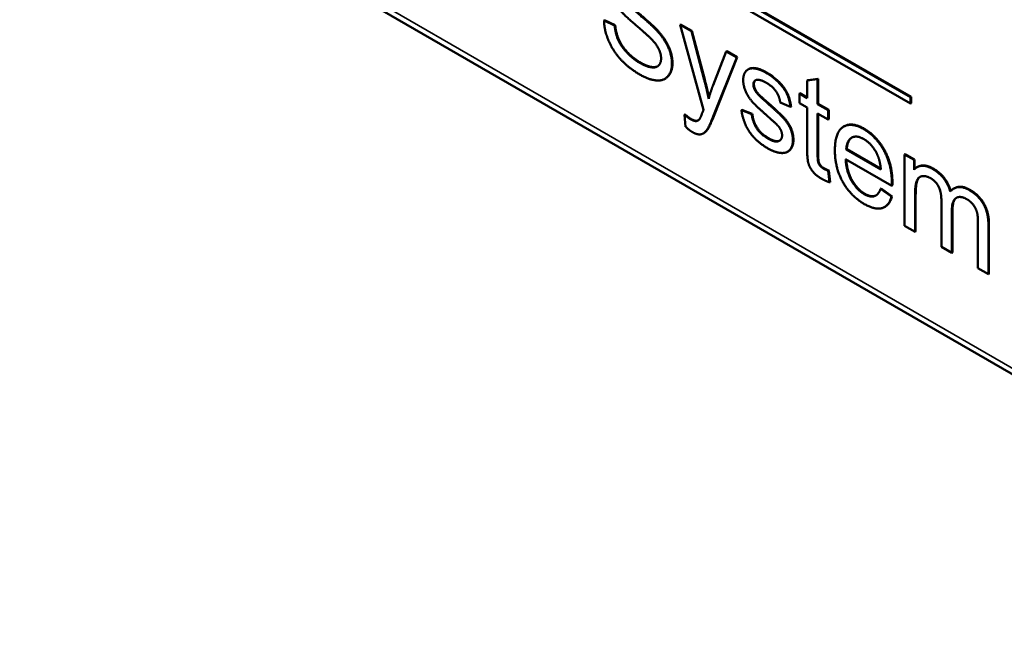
# Model space of a CAD drawing. Header units: inches. Extents: x 0 to 136, y 2 to 86.
# Tile 41 of 61: x 114.43 to 120.75, y 24.21 to 28.16. Entities that reach past the tile are written whole.
import ezdxf

# ---------------------------------------------------------------- set-up
doc = ezdxf.new("R2010")
doc.units = ezdxf.units.IN
doc.header["$LTSCALE"] = 4
doc.header["$MEASUREMENT"] = 0
doc.layers.add('Visible (ANSI)', color=7, linetype='Continuous', lineweight=50)
doc.layers.add('Visible Narrow (ANSI)', color=7, linetype='Continuous', lineweight=35)

msp = doc.modelspace()

# ---------------------------------------------------------------- linework, layer by layer
at = {"layer": 'Visible (ANSI)'}
for p, q in [((120.1518, 27.659), (106.9565, 35.2773)), ((106.9565, 35.2365), (120.1518, 27.6182)), ((120.1553, 27.6611), (106.96, 35.2794)), ((106.5661, 34.1011), (123.7028, 24.2073)), ((118.1862, 28.1539), (118.1827, 28.1519)), ((118.2512, 28.1191), (118.1827, 28.1519)), ((118.1862, 28.1539), (118.2547, 28.1211)), ((118.2547, 28.1211), (118.2512, 28.1191)), ((118.6749, 28.1269), (118.6714, 28.1249)), ((118.6714, 28.1249), (118.8222, 27.5787)), ((118.7441, 28.0829), (118.6714, 28.1249)), ((118.6749, 28.1269), (118.7476, 28.085)), ((118.7476, 28.085), (118.7441, 28.0829)), ((118.7476, 28.085), (118.8299, 27.7727)), ((118.8263, 27.7706), (118.7441, 28.0829)), ((118.9679, 27.9537), (118.8832, 27.7354)), ((118.8844, 27.535), (119.0352, 27.9148)), ((119.0387, 27.9169), (118.8879, 27.5371)), ((118.9715, 27.9557), (118.9679, 27.9537)), ((119.0352, 27.9148), (118.9679, 27.9537)), ((118.9715, 27.9557), (119.0387, 27.9169)), ((119.0387, 27.9169), (119.0352, 27.9148)), ((119.1117, 27.8394), (119.1082, 27.8374)), ((118.5776, 27.7795), (118.574, 27.7775)), ((119.5552, 27.7747), (119.488, 27.7668)), ((119.4915, 27.7688), (119.488, 27.7668)), ((119.4915, 27.7688), (119.5588, 27.7768)), ((119.5588, 27.7768), (119.5552, 27.7747)), ((119.5552, 27.6146), (119.5552, 27.7747)), ((119.5588, 27.7768), (119.5588, 27.6166)), ((119.154, 27.7105), (119.1505, 27.7084)), ((119.488, 27.7668), (119.488, 27.6534)), ((119.1799, 27.6748), (119.1764, 27.6727)), ((119.4418, 27.6842), (119.4383, 27.6821)), ((119.4383, 27.6821), (119.4383, 27.6218)), ((119.488, 27.6534), (119.4383, 27.6821)), ((119.4418, 27.6842), (119.488, 27.6575)), ((120.1553, 27.6611), (120.1518, 27.659)), ((120.1518, 27.6182), (120.1518, 27.659)), ((120.1553, 27.6202), (120.1553, 27.6611)), ((119.315, 27.6245), (119.381, 27.5965)), ((119.3846, 27.5986), (119.381, 27.5965)), ((119.4383, 27.6218), (119.488, 27.5931)), ((119.488, 27.5931), (119.488, 27.3288)), ((119.5588, 27.6166), (119.5552, 27.6146)), ((119.6225, 27.5758), (119.5552, 27.6146)), ((119.5588, 27.6166), (119.626, 27.5778)), ((120.1553, 27.6202), (120.1518, 27.6182)), ((118.7029, 27.5489), (118.6994, 27.5468)), ((118.6994, 27.5468), (118.7069, 27.4697)), ((119.0692, 27.5776), (119.0657, 27.5755)), ((119.1321, 27.5493), (119.0657, 27.5755)), ((119.0692, 27.5776), (119.1356, 27.5513)), ((119.1356, 27.5513), (119.1321, 27.5493)), ((119.5552, 27.5543), (119.6225, 27.5155)), ((119.5552, 27.2857), (119.5552, 27.5543)), ((119.5588, 27.5523), (119.5588, 27.2877)), ((119.626, 27.5778), (119.6225, 27.5758)), ((119.6225, 27.5155), (119.6225, 27.5758)), ((119.626, 27.5175), (119.6225, 27.5155)), ((119.626, 27.5778), (119.626, 27.5175)), ((119.7256, 27.472), (119.7221, 27.47)), ((118.8243, 27.4286), (118.8208, 27.4265)), ((119.3654, 27.3107), (119.3619, 27.3087)), ((119.7425, 27.3249), (119.739, 27.3228)), ((119.9608, 27.1948), (119.739, 27.3228)), ((119.7425, 27.3249), (119.9604, 27.199)), ((120.1176, 27.294), (120.1141, 27.2919)), ((120.1742, 27.2572), (120.1141, 27.2919)), ((120.1141, 27.2919), (120.1141, 26.8333)), ((120.1176, 27.294), (120.1778, 27.2593)), ((119.7352, 27.2613), (120.0314, 27.0903)), ((120.1778, 27.2593), (120.1742, 27.2572)), ((120.1742, 27.1926), (120.1742, 27.2572)), ((120.1778, 27.2593), (120.1778, 27.1966)), ((120.1968, 27.2109), (120.1932, 27.2089)), ((119.626, 27.1886), (119.6225, 27.1866)), ((119.6321, 27.112), (119.6225, 27.1866)), ((119.626, 27.1886), (119.6356, 27.1141)), ((119.6356, 27.1141), (119.6321, 27.112)), ((120.0349, 27.0924), (120.0314, 27.0903)), ((120.4336, 27.0739), (120.4301, 27.0719)), ((119.9635, 27.0724), (119.96, 27.0703)), ((120.0297, 27.0199), (119.96, 27.0703)), ((119.9635, 27.0724), (120.0332, 27.022)), ((120.0332, 27.022), (120.0297, 27.0199)), ((120.1813, 26.7944), (120.1813, 27.0322)), ((120.1849, 27.0343), (120.1849, 26.7965)), ((119.9885, 26.9551), (119.985, 26.953)), ((120.3501, 26.9946), (120.3501, 26.697)), ((120.4173, 26.6582), (120.4173, 26.9244)), ((120.4209, 26.9265), (120.4209, 26.6602)), ((120.1141, 26.8333), (120.1813, 26.7944)), ((120.5852, 26.8501), (120.5852, 26.5612)), ((120.6525, 26.5224), (120.6525, 26.8369)), ((120.656, 26.8389), (120.656, 26.5245)), ((120.1849, 26.7965), (120.1813, 26.7944)), ((120.3501, 26.697), (120.4173, 26.6582)), ((120.4209, 26.6602), (120.4173, 26.6582)), ((120.5852, 26.5612), (120.6525, 26.5224)), ((120.656, 26.5245), (120.6525, 26.5224))]:
    msp.add_line(p, q, dxfattribs=at)
for points in [[(118.526, 28.0834), (118.493, 28.1198), (118.3155, 28.2686), (118.2942, 28.3026)], [(118.2977, 28.3047), (118.3191, 28.2707), (118.4966, 28.1219), (118.5296, 28.0854)], [(118.2808, 28.2235), (118.3113, 28.1871), (118.463, 28.0576), (118.4851, 28.0347)], [(118.1827, 28.1519), (118.1844, 28.0873), (118.2416, 27.9539), (118.3418, 27.8459), (118.4166, 27.8027)], [(118.4133, 27.8794), (118.3665, 27.9064), (118.2917, 27.9872), (118.2562, 28.0685), (118.2512, 28.1191)], [(118.2547, 28.1211), (118.2597, 28.0705), (118.2952, 27.9892), (118.37, 27.9084), (118.4168, 27.8814)], [(118.5296, 28.0854), (118.5772, 28.0324), (118.6227, 27.928), (118.6227, 27.8773)], [(118.4851, 28.0347), (118.5198, 27.9997), (118.5494, 27.9382), (118.5494, 27.9083)], [(118.6192, 27.8753), (118.6192, 27.9259), (118.5736, 28.0304), (118.526, 28.0834)], [(118.5494, 27.9083), (118.5494, 27.8789), (118.5185, 27.8471), (118.4546, 27.8555), (118.4133, 27.8794)], [(118.4166, 27.8027), (118.4751, 27.7689), (118.5691, 27.7644), (118.6192, 27.8246), (118.6192, 27.8753)], [(119.1221, 27.843), (119.1012, 27.8377), (119.077, 27.7996), (119.077, 27.7687)], [(119.1117, 27.8394), (119.1181, 27.8431), (119.1256, 27.845)], [(119.2236, 27.8162), (119.1922, 27.8343), (119.1379, 27.8473), (119.1221, 27.843)], [(119.1256, 27.845), (119.1415, 27.8494), (119.1958, 27.8363), (119.2271, 27.8182)], [(118.8552, 27.6484), (118.8426, 27.7111), (118.8263, 27.7706)], [(118.8299, 27.7727), (118.8453, 27.7162), (118.8574, 27.6568)], [(119.077, 27.7687), (119.077, 27.7354), (119.1066, 27.6624), (119.1638, 27.598), (119.2378, 27.5336)], [(119.1421, 27.7402), (119.1421, 27.7639), (119.1818, 27.7767), (119.2282, 27.7499)], [(119.381, 27.5965), (119.3748, 27.6445), (119.3409, 27.7171), (119.2704, 27.7892), (119.2236, 27.8162)], [(119.2271, 27.8182), (119.2739, 27.7912), (119.3445, 27.7191), (119.3783, 27.6465), (119.3846, 27.5986)], [(118.8832, 27.7354), (118.8669, 27.6937), (118.8552, 27.6484)], [(119.1505, 27.7084), (119.1421, 27.7253), (119.1421, 27.7402)], [(119.1574, 27.7684), (119.1457, 27.7605), (119.1457, 27.7423)], [(119.1457, 27.7423), (119.1457, 27.7273), (119.154, 27.7105)], [(119.1764, 27.6727), (119.1584, 27.6913), (119.1505, 27.7084)], [(119.154, 27.7105), (119.1619, 27.6933), (119.1799, 27.6748)], [(119.2282, 27.7499), (119.2674, 27.7272), (119.3105, 27.6628), (119.315, 27.6245)], [(119.2357, 27.6182), (119.1864, 27.6626), (119.1764, 27.6727)], [(119.1799, 27.6748), (119.1899, 27.6646), (119.2392, 27.6203)], [(119.3961, 27.3824), (119.3961, 27.4224), (119.3639, 27.4945), (119.3071, 27.5553), (119.2357, 27.6182)], [(119.2392, 27.6203), (119.3106, 27.5573), (119.3675, 27.4966), (119.3996, 27.4244), (119.3996, 27.3844)], [(118.7378, 27.5179), (118.7215, 27.5273), (118.6994, 27.5468)], [(118.7029, 27.5489), (118.725, 27.5293), (118.7413, 27.5199)], [(118.7959, 27.5172), (118.7871, 27.5068), (118.7604, 27.5049), (118.7378, 27.5179)], [(118.8163, 27.5632), (118.8021, 27.5251), (118.7959, 27.5172)], [(118.8222, 27.5787), (118.818, 27.5685), (118.8163, 27.5632)], [(118.8468, 27.453), (118.8602, 27.4738), (118.8844, 27.535)], [(118.8879, 27.5371), (118.8637, 27.4758), (118.8504, 27.4551)], [(119.0657, 27.5755), (119.077, 27.4962), (119.1584, 27.3749), (119.2357, 27.3303)], [(119.2353, 27.3942), (119.1889, 27.421), (119.1375, 27.4998), (119.1321, 27.5493)], [(119.1356, 27.5513), (119.1411, 27.5019), (119.1924, 27.423), (119.2388, 27.3962)], [(119.2378, 27.5336), (119.2929, 27.4858), (119.3067, 27.4677)], [(118.7069, 27.4697), (118.7307, 27.4463), (118.7503, 27.4349)], [(118.7503, 27.4349), (118.7825, 27.4164), (118.8289, 27.4253), (118.8468, 27.453)], [(118.8504, 27.4551), (118.8385, 27.4368), (118.8243, 27.4286)], [(119.3067, 27.4677), (119.3267, 27.4407), (119.3267, 27.4147)], [(119.8514, 27.4538), (119.7691, 27.5013), (119.6659, 27.433), (119.6659, 27.3173)], [(119.7256, 27.472), (119.7762, 27.5012), (119.8549, 27.4558)], [(120.0318, 27.1108), (120.0318, 27.2242), (119.9307, 27.4079), (119.8514, 27.4538)], [(119.8549, 27.4558), (119.9343, 27.41), (120.0353, 27.2262), (120.0353, 27.1129)], [(119.3267, 27.4147), (119.3267, 27.3853), (119.2816, 27.3674), (119.2353, 27.3942)], [(119.739, 27.3228), (119.7423, 27.3812), (119.8054, 27.4166), (119.8518, 27.3898)], [(119.7751, 27.3996), (119.7458, 27.3811), (119.7425, 27.3249)], [(119.8518, 27.3898), (119.9032, 27.3602), (119.9353, 27.2968)], [(119.2357, 27.3303), (119.2825, 27.3033), (119.3568, 27.298), (119.3961, 27.3438), (119.3961, 27.3824)], [(119.488, 27.3288), (119.488, 27.2589), (119.5043, 27.2061), (119.5448, 27.1557), (119.5811, 27.1347)], [(119.5932, 27.2001), (119.5782, 27.2087), (119.5623, 27.229), (119.5552, 27.2524), (119.5552, 27.2857)], [(119.5588, 27.2877), (119.5588, 27.2544), (119.5659, 27.231), (119.5817, 27.2108), (119.5968, 27.2021)], [(119.6659, 27.3173), (119.6659, 27.2058), (119.7678, 27.0231), (119.8551, 26.9727)], [(119.9353, 27.2968), (119.9562, 27.2553), (119.9608, 27.1948)], [(119.6225, 27.1866), (119.6041, 27.1938), (119.5932, 27.2001)], [(119.5968, 27.2021), (119.6076, 27.1958), (119.626, 27.1886)], [(119.8551, 27.0363), (119.8054, 27.065), (119.739, 27.1834), (119.7352, 27.2613)], [(120.2945, 27.1979), (120.2548, 27.2208), (120.193, 27.2155), (120.1742, 27.1926)], [(120.1813, 27.0322), (120.1813, 27.0949), (120.2031, 27.1485), (120.2511, 27.1554), (120.2795, 27.1391)], [(120.2795, 27.1391), (120.3171, 27.1173), (120.3501, 27.0467), (120.3501, 26.9946)], [(120.4069, 27.0525), (120.3952, 27.0973), (120.3388, 27.1723), (120.2945, 27.1979)], [(119.5811, 27.1347), (119.6037, 27.1217), (119.6321, 27.112)], [(120.0314, 27.0903), (120.0318, 27.1041), (120.0318, 27.1108)], [(120.0353, 27.1129), (120.0353, 27.1061), (120.0349, 27.0924)], [(120.5297, 27.0621), (120.4541, 27.1058), (120.4069, 27.0525)], [(120.4336, 27.0739), (120.475, 27.0978), (120.5332, 27.0642)], [(119.96, 27.0703), (119.9445, 27.03), (119.8923, 27.0149), (119.8551, 27.0363)], [(119.8551, 26.9727), (119.924, 26.9329), (120.013, 26.9592), (120.0297, 27.0199)], [(120.0332, 27.022), (120.0198, 26.9732), (119.9885, 26.9551)], [(120.4173, 26.9244), (120.4173, 26.9953), (120.4725, 27.0276), (120.5146, 27.0033)], [(120.4471, 27.0127), (120.4209, 26.9956), (120.4209, 26.9265)], [(120.6525, 26.8369), (120.6525, 26.9155), (120.5886, 27.0281), (120.5297, 27.0621)], [(120.5332, 27.0642), (120.5921, 27.0302), (120.656, 26.9175), (120.656, 26.8389)], [(120.5146, 27.0033), (120.5376, 26.99), (120.5719, 26.9452), (120.5852, 26.8965), (120.5852, 26.8501)]]:
    msp.add_open_spline(points, degree=2, dxfattribs=at)
for points, knots in [([(118.4168, 27.8814), (118.4581, 27.8576), (118.5131, 27.8503), (118.5275, 27.8577)], [0, 0, 0, 1, 1.718536, 1.718536, 1.718536]), ([(118.6227, 27.8773), (118.6227, 27.8267), (118.5889, 27.7861), (118.5776, 27.7795)], [0, 0, 0, 1, 1.347594, 1.347594, 1.347594]), ([(118.7413, 27.5199), (118.7639, 27.5069), (118.7836, 27.5083), (118.789, 27.511)], [0, 0, 0, 1, 1.478106, 1.478106, 1.478106]), ([(119.2388, 27.3962), (119.2852, 27.3695), (119.3095, 27.3791), (119.3111, 27.3799)], [0, 0, 0, 1, 1.077654, 1.077654, 1.077654]), ([(119.3996, 27.3844), (119.3996, 27.3458), (119.3736, 27.3155), (119.3654, 27.3107)], [0, 0, 0, 1, 1.324324, 1.324324, 1.324324]), ([(119.739, 27.2591), (119.7434, 27.1839), (119.8089, 27.0671), (119.8587, 27.0384)], [0.027131, 0.027131, 0.027131, 1, 2, 2, 2]), ([(120.1968, 27.2109), (120.2102, 27.2187), (120.2584, 27.2228), (120.2981, 27.1999)], [0.442478, 0.442478, 0.442478, 1, 2, 2, 2]), ([(120.2981, 27.1999), (120.3423, 27.1744), (120.3983, 27.1), (120.4101, 27.0559)], [0, 0, 0, 1, 1.984449, 1.984449, 1.984449]), ([(120.2142, 27.1479), (120.2024, 27.1403), (120.1849, 27.097), (120.1849, 27.0343)], [1.38104, 1.38104, 1.38104, 2, 3, 3, 3]), ([(119.8587, 27.0384), (119.8958, 27.0169), (119.926, 27.0257), (119.9298, 27.0277)], [0, 0, 0, 1, 1.155802, 1.155802, 1.155802])]:
    msp.add_open_spline(points, degree=2, knots=knots, dxfattribs=at)
at = {"layer": 'Visible Narrow (ANSI)'}
for p, q in [((106.5705, 34.137), (123.6515, 24.2753)), ((118.5296, 28.0854), (118.526, 28.0834)), ((118.4168, 27.8814), (118.4133, 27.8794)), ((118.6227, 27.8773), (118.6192, 27.8753)), ((119.1256, 27.845), (119.1221, 27.843)), ((118.8299, 27.7727), (118.8263, 27.7706)), ((119.2271, 27.8182), (119.2236, 27.8162)), ((119.1457, 27.7423), (119.1421, 27.7402)), ((119.2392, 27.6203), (119.2357, 27.6182)), ((118.7413, 27.5199), (118.7378, 27.5179)), ((118.8879, 27.5371), (118.8844, 27.535)), ((118.8504, 27.4551), (118.8468, 27.453)), ((119.8549, 27.4558), (119.8514, 27.4538)), ((119.2388, 27.3962), (119.2353, 27.3942)), ((119.3996, 27.3844), (119.3961, 27.3824)), ((119.5588, 27.2877), (119.5552, 27.2857)), ((119.5968, 27.2021), (119.5932, 27.2001)), ((120.2981, 27.1999), (120.2945, 27.1979)), ((120.0353, 27.1129), (120.0318, 27.1108)), ((119.8587, 27.0384), (119.8551, 27.0363)), ((120.1849, 27.0343), (120.1813, 27.0322)), ((120.5332, 27.0642), (120.5297, 27.0621)), ((120.4209, 26.9265), (120.4173, 26.9244)), ((120.656, 26.8389), (120.6525, 26.8369))]:
    msp.add_line(p, q, dxfattribs=at)

doc.saveas('drawing.dxf')
